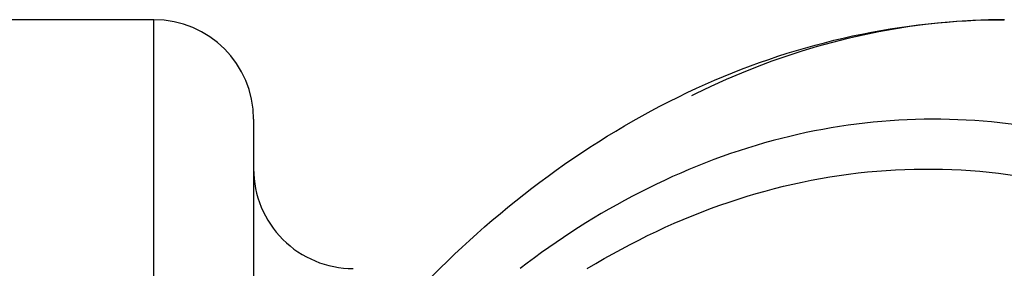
# Model space of a CAD drawing. Header units: millimetres. Extents: x 367 to 633, y 464 to 541.
# Tile 15 of 20: x 550.3 to 570.07, y 514.48 to 519.48. Entities that reach past the tile are written whole.
import ezdxf

# ---------------------------------------------------------------- set-up
doc = ezdxf.new("R2010")
doc.units = ezdxf.units.MM
doc.header["$LTSCALE"] = 65.185185
doc.linetypes.add('HIDDEN', pattern=[0.2, 0.1, -0.1])
doc.layers.add('KONST.EL_MIT_GEO', color=7, linetype='CONTINUOUS')

msp = doc.modelspace()

# ---------------------------------------------------------------- linework, layer by layer
at = {"layer": 'KONST.EL_MIT_GEO', "color": 7, "linetype": 'Continuous'}
for p, q in [((553, 519.475), (516.25, 519.475)), ((553, 466.475), (553, 519.475)), ((555, 517.475), (555, 468.475))]:
    msp.add_line(p, q, dxfattribs=at)
at = {"layer": 'KONST.EL_MIT_GEO', "color": 8, "linetype": 'HIDDEN'}
msp.add_line((570.071, 519.475), (570.066, 519.475), dxfattribs=at)
at = {"layer": 'KONST.EL_MIT_GEO', "color": 7, "linetype": 'Continuous'}
for centre, start, end in [((553, 517.475), 0, 90), ((557, 516.475), 180, 270.0001)]:
    msp.add_arc(centre, 2, start, end, dxfattribs=at)
at = {"layer": 'KONST.EL_MIT_GEO', "color": 8, "linetype": 'HIDDEN'}
for points, knots in [([(570.066, 519.475), (568.383, 519.474), (564.881, 518.783), (560.184, 515.861), (556.268, 511.36), (554.392, 507.663), (553.621, 505.665)], [0, 0, 0, 0, 0.22202, 0.458324, 0.717343, 1, 1, 1, 1]), ([(556.274, 511.574), (556.462, 511.838), (557.224, 512.858), (558.07, 513.816), (558.744, 514.482)], [0, 0, 0, 0, 0.254567, 1, 1, 1, 1])]:
    msp.add_open_spline(points, degree=3, knots=knots, dxfattribs=at)
at = {"layer": 'KONST.EL_MIT_GEO', "color": 7, "linetype": 'Continuous'}
for points, knots in [([(558.744, 514.482), (560.282, 516.002), (562.958, 517.919), (566.984, 519.25), (569.046, 519.474), (570.065, 519.475)], [0, 0, 0, 0, 0.51267, 0.758176, 1, 1, 1, 1]), ([(580.47, 510.895), (579.225, 512.537), (577.027, 514.713), (573.54, 516.586), (570.855, 517.38), (568.109, 517.564), (564.421, 516.988), (561.853, 515.636), (560.351, 514.476)], [0, 0, 0, 0, 0.269573, 0.39464, 0.514996, 0.633101, 0.751775, 1, 1, 1, 1]), ([(561.698, 514.476), (562.595, 515.019), (564.469, 515.913), (567.489, 516.559), (570.55, 516.432), (573.536, 515.528), (576.342, 513.888), (578.879, 511.573), (581.072, 508.666), (583.498, 504.033), (585.274, 497.354), (585.322, 489.003), (583.344, 481.121), (580.633, 476.526), (578.982, 474.656)], [0, 0, 0, 0, 0.053639, 0.105359, 0.156556, 0.208807, 0.263505, 0.321596, 0.383476, 0.449029, 0.588357, 0.7325, 0.872271, 1, 1, 1, 1])]:
    msp.add_open_spline(points, degree=3, knots=knots, dxfattribs=at)

doc.saveas('drawing.dxf')
